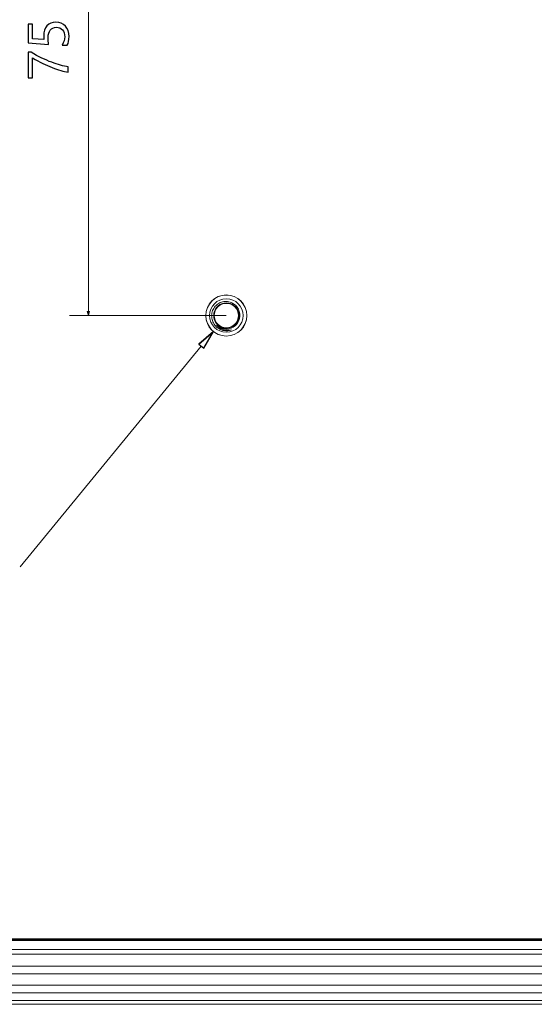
# Model space of a CAD drawing. Header units: centimetres. Extents: x -29.6 to 29.7, y -21 to 21.
# Tile 11 of 24: x 11.9 to 15.2, y -4.5 to 2. Entities that reach past the tile are written whole.
import ezdxf

# ---------------------------------------------------------------- set-up
doc = ezdxf.new("R2010")
doc.units = ezdxf.units.CM
doc.header["$MEASUREMENT"] = 0
doc.layers.add('06___PRT_ALL_SURFS', color=7, linetype='Continuous')

msp = doc.modelspace()

# ---------------------------------------------------------------- linework, layer by layer
at = {"layer": '06___PRT_ALL_SURFS', "lineweight": 0}
for points in [[(12.31234, 3.78819), (12.31234, 3.78819), (12.31234, 0.04264), (12.31234, 0.04264)], [(13.21819, 0.04264), (13.21819, 0.04264), (12.18749, 0.04264), (12.18749, 0.04264)], [(11.86465, -1.60587), (11.86465, -1.60587), (13.0537, -0.15767), (13.0537, -0.15767)]]:
    msp.add_open_spline(points, degree=3, dxfattribs=at)
at = {"layer": '06___PRT_ALL_SURFS'}
for points, knots in [([(12.09905, 1.96773), (12.12485, 1.96773), (12.14566, 1.95917), (12.1615, 1.94204), (12.17729, 1.92491), (12.18522, 1.90189), (12.18522, 1.873), (12.18522, 1.84818), (12.18155, 1.8297), (12.17415, 1.81753), (12.17415, 1.81753), (12.14, 1.81753), (12.14, 1.81753), (12.1516, 1.83536), (12.15743, 1.8536), (12.15743, 1.87212), (12.15743, 1.89059), (12.1523, 1.90545), (12.1421, 1.91675), (12.13196, 1.92811), (12.11845, 1.93377), (12.10161, 1.93377), (12.08471, 1.93377), (12.0716, 1.92788), (12.06222, 1.91611), (12.05284, 1.90434), (12.04818, 1.88768), (12.04818, 1.86618), (12.04818, 1.84958), (12.04888, 1.8346), (12.05039, 1.82126), (12.05039, 1.82126), (11.91621, 1.83099), (11.91621, 1.83099), (11.91621, 1.83099), (11.91621, 1.95457), (11.91621, 1.95457), (11.91621, 1.95457), (11.94558, 1.95457), (11.94558, 1.95457), (11.94558, 1.95457), (11.94558, 1.85919), (11.94558, 1.85919), (11.94558, 1.85919), (12.0205, 1.85371), (12.0205, 1.85371), (12.0205, 1.85371), (12.01946, 1.87777), (12.01946, 1.87777), (12.01946, 1.90574), (12.02645, 1.92776), (12.04037, 1.94373), (12.0543, 1.95975), (12.07388, 1.96773), (12.09905, 1.96773)], [0, 0, 0, 0, 0.0555556, 0.0555556, 0.0555556, 0.1111111, 0.1111111, 0.1111111, 0.1666667, 0.1666667, 0.1666667, 0.2222222, 0.2222222, 0.2222222, 0.2777778, 0.2777778, 0.2777778, 0.3333333, 0.3333333, 0.3333333, 0.3888889, 0.3888889, 0.3888889, 0.4444444, 0.4444444, 0.4444444, 0.5, 0.5, 0.5, 0.5555556, 0.5555556, 0.5555556, 0.6111111, 0.6111111, 0.6111111, 0.6666667, 0.6666667, 0.6666667, 0.7222222, 0.7222222, 0.7222222, 0.7777778, 0.7777778, 0.7777778, 0.8333333, 0.8333333, 0.8333333, 0.8888889, 0.8888889, 0.8888889, 0.9444444, 0.9444444, 0.9444444, 1, 1, 1, 1]), ([(11.93684, 1.7697), (11.98531, 1.7419), (12.03018, 1.72011), (12.07143, 1.7042), (12.11268, 1.68836), (12.14909, 1.67857), (12.18061, 1.67478), (12.18061, 1.67478), (12.18061, 1.63994), (12.18061, 1.63994), (12.14956, 1.64419), (12.11408, 1.65416), (12.07428, 1.66983), (12.03443, 1.68556), (11.9916, 1.70654), (11.94575, 1.73281), (11.94575, 1.73281), (11.94575, 1.60172), (11.94575, 1.60172), (11.94575, 1.60172), (11.91621, 1.60172), (11.91621, 1.60172), (11.91621, 1.60172), (11.91621, 1.7697), (11.91621, 1.7697), (11.91621, 1.7697), (11.93684, 1.7697), (11.93684, 1.7697)], [0, 0, 0, 0, 0.1111111, 0.1111111, 0.1111111, 0.2222222, 0.2222222, 0.2222222, 0.3333333, 0.3333333, 0.3333333, 0.4444444, 0.4444444, 0.4444444, 0.5555556, 0.5555556, 0.5555556, 0.6666667, 0.6666667, 0.6666667, 0.7777778, 0.7777778, 0.7777778, 0.8888889, 0.8888889, 0.8888889, 1, 1, 1, 1]), ([(13.03762, -0.14447), (13.03762, -0.14447), (13.13293, -0.06118), (13.13293, -0.06118), (13.13293, -0.06118), (13.03762, -0.14447), (13.03762, -0.14447)], [0, 0, 0, 0, 0.5, 0.5, 0.5, 1, 1, 1, 1]), ([(13.13293, -0.06118), (13.13293, -0.06118), (13.06978, -0.17088), (13.06978, -0.17088), (13.06978, -0.17088), (13.03762, -0.14447), (13.03762, -0.14447), (13.03762, -0.14447), (13.13293, -0.06118), (13.13293, -0.06118)], [0, 0, 0, 0, 0.5, 0.5, 0.5, 1, 1, 1, 1.126575, 1.126575, 1.126575, 1.126575])]:
    msp.add_open_spline(points, degree=3, knots=knots, dxfattribs=at)
at = {"layer": '06___PRT_ALL_SURFS', "lineweight": 9}
for points, knots in [([(13.35302, 0.04265), (13.35302, 0.11711), (13.29265, 0.17749), (13.21818, 0.17749), (13.14371, 0.17749), (13.08334, 0.11711), (13.08334, 0.04265), (13.08334, -0.03182), (13.14371, -0.09219), (13.21818, -0.09219), (13.29265, -0.09219), (13.35302, -0.03182), (13.35302, 0.04265)], [0, 0, 0, 0, 0.25, 0.25, 0.25, 0.5, 0.5, 0.5, 0.75, 0.75, 0.75, 1, 1, 1, 1]), ([(13.35252, 0.04265), (13.35252, 0.11684), (13.29237, 0.17699), (13.21818, 0.17699), (13.14399, 0.17699), (13.08384, 0.11684), (13.08384, 0.04265), (13.08384, -0.03155), (13.14399, -0.09169), (13.21818, -0.09169), (13.29237, -0.09169), (13.35252, -0.03155), (13.35252, 0.04265)], [0, 0, 0, 0, 0.25, 0.25, 0.25, 0.5, 0.5, 0.5, 0.75, 0.75, 0.75, 1, 1, 1, 1]), ([(13.32805, 0.04265), (13.32805, 0.10333), (13.27886, 0.15252), (13.21818, 0.15252), (13.1575, 0.15252), (13.10831, 0.10333), (13.10831, 0.04265), (13.10831, -0.01803), (13.1575, -0.06722), (13.21818, -0.06722), (13.27886, -0.06722), (13.32805, -0.01804), (13.32805, 0.04265)], [0, 0, 0, 0, 0.25, 0.25, 0.25, 0.5, 0.5, 0.5, 0.75, 0.75, 0.75, 1, 1, 1, 1]), ([(13.30362, 0.06821), (13.30219, 0.07353), (13.30026, 0.07872), (13.29788, 0.08369), (13.2955, 0.08867), (13.29265, 0.09341), (13.28939, 0.09786), (13.28614, 0.10231), (13.28248, 0.10646), (13.27847, 0.11024), (13.27446, 0.11402), (13.27011, 0.11743), (13.26547, 0.12043), (13.25624, 0.12639), (13.24586, 0.13069), (13.23508, 0.13302), (13.2243, 0.13535), (13.21311, 0.13571), (13.20221, 0.1341), (13.1913, 0.1325), (13.18068, 0.12894), (13.17101, 0.12365), (13.16134, 0.11836), (13.15261, 0.11134), (13.14535, 0.10305), (13.13809, 0.09476), (13.1323, 0.0852), (13.1283, 0.07491), (13.1243, 0.06462), (13.1221, 0.05361), (13.12182, 0.04265)], [0, 0, 0, 0, 0.1, 0.1, 0.1, 0.2, 0.2, 0.2, 0.3, 0.3, 0.3, 0.4, 0.4, 0.4, 0.5, 0.5, 0.5, 0.6, 0.6, 0.6, 0.7, 0.7, 0.7, 0.8, 0.8, 0.8, 0.9, 0.9, 0.9, 1, 1, 1, 1]), ([(13.28643, -0.00441), (13.30849, 0.02757), (13.30537, 0.07057), (13.27894, 0.09905), (13.25251, 0.12752), (13.20986, 0.13382), (13.17632, 0.11421), (13.14279, 0.0946), (13.12737, 0.05433), (13.13923, 0.01734), (13.15109, -0.01965), (13.18704, -0.04345), (13.22573, -0.03991)], [0, 0, 0, 0, 0.25, 0.25, 0.25, 0.5, 0.5, 0.5, 0.75, 0.75, 0.75, 1, 1, 1, 1]), ([(13.30393, 0.14647), (13.30393, 0.14675), (13.3037, 0.14697), (13.30343, 0.14697), (13.30315, 0.14697), (13.30293, 0.14675), (13.30293, 0.14647), (13.30293, 0.1462), (13.30315, 0.14597), (13.30343, 0.14597), (13.3037, 0.14597), (13.30393, 0.1462), (13.30393, 0.14647)], [0, 0, 0, 0, 0.25, 0.25, 0.25, 0.5, 0.5, 0.5, 0.75, 0.75, 0.75, 1, 1, 1, 1]), ([(13.13705, 0.03535), (13.13705, 0.03535), (13.13636, 0.04349), (13.13636, 0.04349), (13.13636, 0.04349), (13.13797, 0.05882), (13.13797, 0.05882), (13.13797, 0.05882), (13.14243, 0.07358), (13.14243, 0.07358), (13.14243, 0.07358), (13.14958, 0.08725), (13.14958, 0.08725), (13.14958, 0.08725), (13.15917, 0.09932), (13.15917, 0.09932), (13.15917, 0.09932), (13.17084, 0.10938), (13.17084, 0.10938), (13.17084, 0.10938), (13.17338, 0.11084), (13.17338, 0.11084)], [0, 0, 0, 0, 0.1428571, 0.1428571, 0.1428571, 0.2857143, 0.2857143, 0.2857143, 0.4285714, 0.4285714, 0.4285714, 0.5714286, 0.5714286, 0.5714286, 0.7142857, 0.7142857, 0.7142857, 0.8571429, 0.8571429, 0.8571429, 1, 1, 1, 1]), ([(13.17321, -0.02539), (13.17321, -0.02539), (13.16995, -0.02344), (13.16995, -0.02344), (13.16995, -0.02344), (13.15845, -0.01328), (13.15845, -0.01328), (13.15845, -0.01328), (13.14907, -0.00116), (13.14907, -0.00116), (13.14907, -0.00116), (13.14211, 0.0125), (13.14211, 0.0125), (13.14211, 0.0125), (13.13782, 0.02723), (13.13782, 0.02723), (13.13782, 0.02723), (13.13636, 0.0425), (13.13636, 0.0425), (13.13636, 0.0425), (13.13777, 0.05778), (13.13777, 0.05778), (13.13777, 0.05778), (13.142, 0.07252), (13.142, 0.07252), (13.142, 0.07252), (13.14891, 0.0862), (13.14891, 0.0862), (13.14891, 0.0862), (13.15825, 0.09835), (13.15825, 0.09835), (13.15825, 0.09835), (13.1697, 0.10855), (13.1697, 0.10855), (13.1697, 0.10855), (13.17282, 0.11043), (13.17282, 0.11043)], [0, 0, 0, 0, 0.0833333, 0.0833333, 0.0833333, 0.1666667, 0.1666667, 0.1666667, 0.25, 0.25, 0.25, 0.3333333, 0.3333333, 0.3333333, 0.4166667, 0.4166667, 0.4166667, 0.5, 0.5, 0.5, 0.5833333, 0.5833333, 0.5833333, 0.6666667, 0.6666667, 0.6666667, 0.75, 0.75, 0.75, 0.8333333, 0.8333333, 0.8333333, 0.9166667, 0.9166667, 0.9166667, 1, 1, 1, 1]), ([(13.19058, -0.03438), (13.19058, -0.03438), (13.17669, -0.02788), (13.17669, -0.02788), (13.17669, -0.02788), (13.16427, -0.0189), (13.16427, -0.0189), (13.16427, -0.0189), (13.15373, -0.00777), (13.15373, -0.00777), (13.15373, -0.00777), (13.14546, 0.00515), (13.14546, 0.00515), (13.14546, 0.00515), (13.13974, 0.01938), (13.13974, 0.01938), (13.13974, 0.01938), (13.13677, 0.03442), (13.13677, 0.03442), (13.13677, 0.03442), (13.13667, 0.04976), (13.13667, 0.04976), (13.13667, 0.04976), (13.13943, 0.06485), (13.13943, 0.06485), (13.13943, 0.06485), (13.14494, 0.07914), (13.14494, 0.07914), (13.14494, 0.07914), (13.15304, 0.09216), (13.15304, 0.09216), (13.15304, 0.09216), (13.16343, 0.10345), (13.16343, 0.10345)], [0, 0, 0, 0, 0.0909091, 0.0909091, 0.0909091, 0.1818182, 0.1818182, 0.1818182, 0.2727273, 0.2727273, 0.2727273, 0.3636364, 0.3636364, 0.3636364, 0.4545455, 0.4545455, 0.4545455, 0.5454545, 0.5454545, 0.5454545, 0.6363636, 0.6363636, 0.6363636, 0.7272727, 0.7272727, 0.7272727, 0.8181818, 0.8181818, 0.8181818, 0.9090909, 0.9090909, 0.9090909, 1, 1, 1, 1]), ([(13.29808, 0.04265), (13.29808, 0.08677), (13.26231, 0.12255), (13.21818, 0.12255), (13.17405, 0.12255), (13.13827, 0.08677), (13.13827, 0.04265), (13.13827, -0.00149), (13.17405, -0.03726), (13.21818, -0.03726), (13.26231, -0.03726), (13.29808, -0.00149), (13.29808, 0.04265)], [0, 0, 0, 0, 0.25, 0.25, 0.25, 0.5, 0.5, 0.5, 0.75, 0.75, 0.75, 1, 1, 1, 1]), ([(13.13841, 0.05916), (13.13841, 0.05916), (13.14279, 0.0732), (13.14279, 0.0732), (13.14279, 0.0732), (13.14962, 0.08619), (13.14962, 0.08619), (13.14962, 0.08619), (13.15869, 0.09772), (13.15869, 0.09772), (13.15869, 0.09772), (13.16968, 0.1074), (13.16968, 0.1074)], [0, 0, 0, 0, 0.25, 0.25, 0.25, 0.5, 0.5, 0.5, 0.75, 0.75, 0.75, 1, 1, 1, 1]), ([(13.14132, 0.07023), (13.14132, 0.07023), (13.14185, 0.07211), (13.14185, 0.07211), (13.14185, 0.07211), (13.14194, 0.0723), (13.14194, 0.0723)], [0, 0, 0, 0, 0.5, 0.5, 0.5, 1, 1, 1, 1]), ([(13.14767, 0.08379), (13.14767, 0.08379), (13.14872, 0.08589), (13.14872, 0.08589), (13.14872, 0.08589), (13.14883, 0.08604), (13.14883, 0.08604)], [0, 0, 0, 0, 0.5, 0.5, 0.5, 1, 1, 1, 1]), ([(13.15332, -0.01856), (13.18168, -0.04862), (13.22698, -0.05526), (13.26277, -0.03459), (13.29856, -0.01393), (13.31547, 0.02862), (13.30362, 0.06821)], [0, 0, 0, 0, 0.5, 0.5, 0.5, 1, 1, 1, 1]), ([(13.15664, 0.09628), (13.15664, 0.09628), (13.15806, 0.09815), (13.15806, 0.09815), (13.15806, 0.09815), (13.15816, 0.09824), (13.15816, 0.09824)], [0, 0, 0, 0, 0.5, 0.5, 0.5, 1, 1, 1, 1]), ([(13.16794, 0.10701), (13.16794, 0.10701), (13.16955, 0.10844), (13.16955, 0.10844), (13.16955, 0.10844), (13.16963, 0.10849), (13.16963, 0.10849)], [0, 0, 0, 0, 0.5, 0.5, 0.5, 1, 1, 1, 1]), ([(13.18418, 0.11707), (13.18418, 0.11707), (13.19873, 0.12212), (13.19873, 0.12212), (13.19873, 0.12212), (13.21398, 0.12436), (13.21398, 0.12436), (13.21398, 0.12436), (13.22938, 0.1237), (13.22938, 0.1237), (13.22938, 0.1237), (13.2444, 0.12015), (13.2444, 0.12015), (13.2444, 0.12015), (13.25847, 0.11386), (13.25847, 0.11386)], [0, 0, 0, 0, 0.2, 0.2, 0.2, 0.4, 0.4, 0.4, 0.6, 0.6, 0.6, 0.8, 0.8, 0.8, 1, 1, 1, 1]), ([(13.19292, 0.12015), (13.19292, 0.12015), (13.19726, 0.12175), (13.19726, 0.12175), (13.19726, 0.12175), (13.19889, 0.12202), (13.19889, 0.12202)], [0, 0, 0, 0, 0.5, 0.5, 0.5, 1, 1, 1, 1]), ([(13.1959, 0.12002), (13.1959, 0.12002), (13.21024, 0.12254), (13.21024, 0.12254), (13.21024, 0.12254), (13.22475, 0.12241), (13.22475, 0.12241), (13.22475, 0.12241), (13.2318, 0.12138), (13.2318, 0.12138)], [0, 0, 0, 0, 0.3333333, 0.3333333, 0.3333333, 0.6666667, 0.6666667, 0.6666667, 1, 1, 1, 1]), ([(13.19722, 0.12174), (13.19722, 0.12174), (13.21242, 0.12427), (13.21242, 0.12427), (13.21242, 0.12427), (13.22781, 0.1239), (13.22781, 0.1239)], [0, 0, 0, 0, 0.5, 0.5, 0.5, 1, 1, 1, 1]), ([(13.22773, 0.12391), (13.22773, 0.12391), (13.24287, 0.12065), (13.24287, 0.12065), (13.24287, 0.12065), (13.25706, 0.11464), (13.25706, 0.11464), (13.25706, 0.11464), (13.25804, 0.11398), (13.25804, 0.11398)], [0, 0, 0, 0, 0.3333333, 0.3333333, 0.3333333, 0.6666667, 0.6666667, 0.6666667, 1, 1, 1, 1]), ([(13.23017, 0.12351), (13.23017, 0.12351), (13.23097, 0.12346), (13.23097, 0.12346), (13.23097, 0.12346), (13.23249, 0.12307), (13.23249, 0.12307)], [0, 0, 0, 0, 0.5, 0.5, 0.5, 1, 1, 1, 1]), ([(13.24512, 0.11983), (13.24512, 0.11983), (13.24588, 0.11963), (13.24588, 0.11963), (13.24588, 0.11963), (13.24731, 0.11896), (13.24731, 0.11896)], [0, 0, 0, 0, 0.5, 0.5, 0.5, 1, 1, 1, 1]), ([(13.24951, 0.11823), (13.24951, 0.11823), (13.26307, 0.11105), (13.26307, 0.11105), (13.26307, 0.11105), (13.27505, 0.10147), (13.27505, 0.10147), (13.27505, 0.10147), (13.28502, 0.08983), (13.28502, 0.08983), (13.28502, 0.08983), (13.29266, 0.07652), (13.29266, 0.07652), (13.29266, 0.07652), (13.29767, 0.06202), (13.29767, 0.06202), (13.29767, 0.06202), (13.29989, 0.04685), (13.29989, 0.04685), (13.29989, 0.04685), (13.29924, 0.03153), (13.29924, 0.03153), (13.29924, 0.03153), (13.29574, 0.01659), (13.29574, 0.01659), (13.29574, 0.01659), (13.28951, 0.00258), (13.28951, 0.00258)], [0, 0, 0, 0, 0.1111111, 0.1111111, 0.1111111, 0.2222222, 0.2222222, 0.2222222, 0.3333333, 0.3333333, 0.3333333, 0.4444444, 0.4444444, 0.4444444, 0.5555556, 0.5555556, 0.5555556, 0.6666667, 0.6666667, 0.6666667, 0.7777778, 0.7777778, 0.7777778, 0.8888889, 0.8888889, 0.8888889, 1, 1, 1, 1]), ([(13.26546, 0.10909), (13.26546, 0.10909), (13.26864, 0.10705), (13.26864, 0.10705), (13.26864, 0.10705), (13.2698, 0.10595), (13.2698, 0.10595)], [0, 0, 0, 0, 0.5, 0.5, 0.5, 1, 1, 1, 1]), ([(13.26592, 0.10873), (13.26592, 0.10873), (13.26961, 0.10629), (13.26961, 0.10629), (13.26961, 0.10629), (13.28057, 0.09557), (13.28057, 0.09557), (13.28057, 0.09557), (13.28935, 0.083), (13.28935, 0.083), (13.28935, 0.083), (13.29564, 0.06901), (13.29564, 0.06901), (13.29564, 0.06901), (13.2992, 0.05408), (13.2992, 0.05408), (13.2992, 0.05408), (13.29991, 0.03875), (13.29991, 0.03875), (13.29991, 0.03875), (13.29774, 0.02356), (13.29774, 0.02356), (13.29774, 0.02356), (13.29278, 0.00904), (13.29278, 0.00904), (13.29278, 0.00904), (13.28519, -0.00429), (13.28519, -0.00429)], [0, 0, 0, 0, 0.1111111, 0.1111111, 0.1111111, 0.2222222, 0.2222222, 0.2222222, 0.3333333, 0.3333333, 0.3333333, 0.4444444, 0.4444444, 0.4444444, 0.5555556, 0.5555556, 0.5555556, 0.6666667, 0.6666667, 0.6666667, 0.7777778, 0.7777778, 0.7777778, 0.8888889, 0.8888889, 0.8888889, 1, 1, 1, 1]), ([(13.27858, 0.09738), (13.27858, 0.09738), (13.28186, 0.09402), (13.28186, 0.09402), (13.28186, 0.09402), (13.28482, 0.08955), (13.28482, 0.08955)], [0, 0, 0, 0, 0.5, 0.5, 0.5, 1, 1, 1, 1]), ([(13.28069, 0.09507), (13.28069, 0.09507), (13.28284, 0.09278), (13.28284, 0.09278), (13.28284, 0.09278), (13.28529, 0.08892), (13.28529, 0.08892)], [0, 0, 0, 0, 0.5, 0.5, 0.5, 1, 1, 1, 1]), ([(13.2859, -0.00518), (13.29008, -0.0002), (13.29368, 0.0053), (13.2966, 0.01113), (13.29952, 0.01696), (13.30175, 0.02312), (13.30326, 0.02945), (13.30477, 0.03579), (13.30556, 0.04229), (13.30562, 0.04881), (13.30567, 0.05533), (13.30499, 0.06186), (13.30362, 0.06821)], [0, 0, 0, 0, 0.25, 0.25, 0.25, 0.5, 0.5, 0.5, 0.75, 0.75, 0.75, 1, 1, 1, 1]), ([(13.28906, 0.08314), (13.28906, 0.08314), (13.29036, 0.08118), (13.29036, 0.08118), (13.29036, 0.08118), (13.29242, 0.07625), (13.29242, 0.07625)], [0, 0, 0, 0, 0.5, 0.5, 0.5, 1, 1, 1, 1]), ([(13.28941, 0.08241), (13.28941, 0.08241), (13.2911, 0.07975), (13.2911, 0.07975), (13.2911, 0.07975), (13.29278, 0.07551), (13.29278, 0.07551)], [0, 0, 0, 0, 0.5, 0.5, 0.5, 1, 1, 1, 1]), ([(13.2954, 0.06913), (13.2954, 0.06913), (13.2963, 0.06695), (13.2963, 0.06695), (13.2963, 0.06695), (13.29737, 0.06185), (13.29737, 0.06185)], [0, 0, 0, 0, 0.5, 0.5, 0.5, 1, 1, 1, 1]), ([(13.29561, 0.06834), (13.29561, 0.06834), (13.29677, 0.06541), (13.29677, 0.06541), (13.29677, 0.06541), (13.29762, 0.06093), (13.29762, 0.06093)], [0, 0, 0, 0, 0.5, 0.5, 0.5, 1, 1, 1, 1]), ([(13.12182, 0.04265), (13.12152, 0.03141), (13.12324, 0.02001), (13.12684, 0.00929), (13.13044, -0.00145), (13.13593, -0.01151), (13.14296, -0.02035), (13.14999, -0.0292), (13.15855, -0.03682), (13.16817, -0.04278), (13.1778, -0.04874), (13.18847, -0.05304), (13.19946, -0.05543)], [0, 0, 0, 0, 0.25, 0.25, 0.25, 0.5, 0.5, 0.5, 0.75, 0.75, 0.75, 1, 1, 1, 1]), ([(13.16016, -0.01504), (13.16016, -0.01504), (13.15037, -0.00315), (13.15037, -0.00315), (13.15037, -0.00315), (13.143, 0.01037), (13.143, 0.01037), (13.143, 0.01037), (13.13828, 0.02503), (13.13828, 0.02503), (13.13828, 0.02503), (13.13639, 0.04033), (13.13639, 0.04033), (13.13639, 0.04033), (13.13647, 0.04149), (13.13647, 0.04149)], [0, 0, 0, 0, 0.2, 0.2, 0.2, 0.4, 0.4, 0.4, 0.6, 0.6, 0.6, 0.8, 0.8, 0.8, 1, 1, 1, 1]), ([(13.13698, 0.03502), (13.13698, 0.03502), (13.13645, 0.03876), (13.13645, 0.03876), (13.13645, 0.03876), (13.13654, 0.0407), (13.13654, 0.0407)], [0, 0, 0, 0, 0.5, 0.5, 0.5, 1, 1, 1, 1]), ([(13.1384, 0.02508), (13.1384, 0.02508), (13.13795, 0.0266), (13.13795, 0.0266), (13.13795, 0.0266), (13.13786, 0.02739), (13.13786, 0.02739)], [0, 0, 0, 0, 0.5, 0.5, 0.5, 1, 1, 1, 1]), ([(13.13985, 0.01993), (13.13985, 0.01993), (13.13863, 0.02352), (13.13863, 0.02352), (13.13863, 0.02352), (13.13833, 0.02556), (13.13833, 0.02556)], [0, 0, 0, 0, 0.5, 0.5, 0.5, 1, 1, 1, 1]), ([(13.14311, 0.01043), (13.14311, 0.01043), (13.14238, 0.01183), (13.14238, 0.01183), (13.14238, 0.01183), (13.14215, 0.0126), (13.14215, 0.0126)], [0, 0, 0, 0, 0.5, 0.5, 0.5, 1, 1, 1, 1]), ([(13.1455, 0.00565), (13.1455, 0.00565), (13.14363, 0.00894), (13.14363, 0.00894), (13.14363, 0.00894), (13.14291, 0.01101), (13.14291, 0.01101)], [0, 0, 0, 0, 0.5, 0.5, 0.5, 1, 1, 1, 1]), ([(13.14867, -0.00051), (13.14867, -0.00051), (13.14865, -0.00048), (13.14865, -0.00048), (13.14865, -0.00048), (13.1475, 0.00183), (13.1475, 0.00183)], [0, 0, 0, 0, 0.5, 0.5, 0.5, 1, 1, 1, 1]), ([(13.28951, 0.00258), (13.28951, 0.00258), (13.28078, -0.01003), (13.28078, -0.01003), (13.28078, -0.01003), (13.26985, -0.02079), (13.26985, -0.02079), (13.26985, -0.02079), (13.26011, -0.02731), (13.26011, -0.02731)], [0, 0, 0, 0, 0.3333333, 0.3333333, 0.3333333, 0.6666667, 0.6666667, 0.6666667, 1, 1, 1, 1]), ([(13.29174, 0.00682), (13.29174, 0.00682), (13.28372, -0.00632), (13.28372, -0.00632), (13.28372, -0.00632), (13.27339, -0.01774), (13.27339, -0.01774), (13.27339, -0.01774), (13.26108, -0.02702), (13.26108, -0.02702)], [0, 0, 0, 0, 0.3333333, 0.3333333, 0.3333333, 0.6666667, 0.6666667, 0.6666667, 1, 1, 1, 1]), ([(13.29163, 0.00689), (13.29163, 0.00689), (13.29104, 0.00543), (13.29104, 0.00543), (13.29104, 0.00543), (13.29061, 0.00474), (13.29061, 0.00474)], [0, 0, 0, 0, 0.5, 0.5, 0.5, 1, 1, 1, 1]), ([(13.29971, 0.03937), (13.29971, 0.03937), (13.29976, 0.03644), (13.29976, 0.03644), (13.29976, 0.03644), (13.29715, 0.02125), (13.29715, 0.02125), (13.29715, 0.02125), (13.29174, 0.00682), (13.29174, 0.00682)], [0, 0, 0, 0, 0.3333333, 0.3333333, 0.3333333, 0.6666667, 0.6666667, 0.6666667, 1, 1, 1, 1]), ([(13.29703, 0.02131), (13.29703, 0.02131), (13.29673, 0.01975), (13.29673, 0.01975), (13.29673, 0.01975), (13.29643, 0.019), (13.29643, 0.019)], [0, 0, 0, 0, 0.5, 0.5, 0.5, 1, 1, 1, 1]), ([(13.29904, 0.05397), (13.29904, 0.05397), (13.29948, 0.05186), (13.29948, 0.05186), (13.29948, 0.05186), (13.29955, 0.04798), (13.29955, 0.04798)], [0, 0, 0, 0, 0.5, 0.5, 0.5, 1, 1, 1, 1]), ([(13.2991, 0.05312), (13.2991, 0.05312), (13.29964, 0.05027), (13.29964, 0.05027), (13.29964, 0.05027), (13.29964, 0.04694), (13.29964, 0.04694)], [0, 0, 0, 0, 0.5, 0.5, 0.5, 1, 1, 1, 1]), ([(13.03762, -0.14447), (13.03762, -0.14447), (13.13293, -0.06118), (13.13293, -0.06118), (13.13293, -0.06118), (13.03762, -0.14447), (13.03762, -0.14447)], [0, 0, 0, 0, 1, 1, 1, 1.126575, 1.126575, 1.126575, 1.126575]), ([(13.13293, -0.06118), (13.13293, -0.06118), (13.06978, -0.17088), (13.06978, -0.17088), (13.06978, -0.17088), (13.03762, -0.14447), (13.03762, -0.14447)], [0, 0, 0, 0, 0.5, 0.5, 0.5, 1, 1, 1, 1]), ([(13.13343, -0.06118), (13.13343, -0.0609), (13.1332, -0.06068), (13.13293, -0.06068), (13.13265, -0.06068), (13.13243, -0.0609), (13.13243, -0.06118), (13.13243, -0.06146), (13.13265, -0.06168), (13.13293, -0.06168), (13.1332, -0.06168), (13.13343, -0.06146), (13.13343, -0.06118)], [0, 0, 0, 0, 0.25, 0.25, 0.25, 0.5, 0.5, 0.5, 0.75, 0.75, 0.75, 1, 1, 1, 1]), ([(13.15049, -0.00309), (13.15049, -0.00309), (13.14951, -0.00185), (13.14951, -0.00185), (13.14951, -0.00185), (13.14914, -0.00113), (13.14914, -0.00113)], [0, 0, 0, 0, 0.5, 0.5, 0.5, 1, 1, 1, 1]), ([(13.15373, -0.00733), (13.15373, -0.00733), (13.15128, -0.00446), (13.15128, -0.00446), (13.15128, -0.00446), (13.15012, -0.00244), (13.15012, -0.00244)], [0, 0, 0, 0, 0.5, 0.5, 0.5, 1, 1, 1, 1]), ([(13.25122, -0.05148), (13.2424, -0.05369), (13.23323, -0.05469), (13.22412, -0.05439), (13.215, -0.05409), (13.20594, -0.05249), (13.19729, -0.04963), (13.18864, -0.04678), (13.18041, -0.04266), (13.17296, -0.0374), (13.16551, -0.03215), (13.15883, -0.02577), (13.15332, -0.01856)], [0, 0, 0, 0, 0.25, 0.25, 0.25, 0.5, 0.5, 0.5, 0.75, 0.75, 0.75, 1, 1, 1, 1]), ([(13.15332, -0.01856), (13.15813, -0.02293), (13.16345, -0.02679), (13.16912, -0.03), (13.17479, -0.03321), (13.18082, -0.03578), (13.18706, -0.03764), (13.19331, -0.03949), (13.19976, -0.04064), (13.20627, -0.04103), (13.21277, -0.04142), (13.21933, -0.04104), (13.22573, -0.03991)], [0, 0, 0, 0, 0.25, 0.25, 0.25, 0.5, 0.5, 0.5, 0.75, 0.75, 0.75, 1, 1, 1, 1]), ([(13.16124, -0.0157), (13.16124, -0.0157), (13.15797, -0.01276), (13.15797, -0.01276), (13.15797, -0.01276), (13.15792, -0.01269), (13.15792, -0.01269)], [0, 0, 0, 0, 0.5, 0.5, 0.5, 1, 1, 1, 1]), ([(13.16146, -0.016), (13.16146, -0.016), (13.15907, -0.01394), (13.15907, -0.01394), (13.15907, -0.01394), (13.15857, -0.0133), (13.15857, -0.0133)], [0, 0, 0, 0, 0.5, 0.5, 0.5, 1, 1, 1, 1]), ([(13.17439, -0.02622), (13.17439, -0.02622), (13.17201, -0.02491), (13.17201, -0.02491), (13.17201, -0.02491), (13.17079, -0.02389), (13.17079, -0.02389)], [0, 0, 0, 0, 0.5, 0.5, 0.5, 1, 1, 1, 1]), ([(13.17531, -0.02683), (13.17531, -0.02683), (13.17335, -0.0258), (13.17335, -0.0258), (13.17335, -0.0258), (13.17148, -0.02431), (13.17148, -0.02431)], [0, 0, 0, 0, 0.5, 0.5, 0.5, 1, 1, 1, 1]), ([(13.1862, -0.0324), (13.1862, -0.0324), (13.18313, -0.03129), (13.18313, -0.03129), (13.18313, -0.03129), (13.1806, -0.02978), (13.1806, -0.02978)], [0, 0, 0, 0, 0.5, 0.5, 0.5, 1, 1, 1, 1]), ([(13.18675, -0.03266), (13.18675, -0.03266), (13.18405, -0.03172), (13.18405, -0.03172), (13.18405, -0.03172), (13.18117, -0.03005), (13.18117, -0.03005)], [0, 0, 0, 0, 0.5, 0.5, 0.5, 1, 1, 1, 1]), ([(13.18834, -0.03341), (13.18834, -0.03341), (13.18697, -0.03299), (13.18697, -0.03299), (13.18697, -0.03299), (13.18322, -0.03101), (13.18322, -0.03101)], [0, 0, 0, 0, 0.5, 0.5, 0.5, 1, 1, 1, 1]), ([(13.18759, -0.03305), (13.18759, -0.03305), (13.18551, -0.03237), (13.18551, -0.03237), (13.18551, -0.03237), (13.18412, -0.0316), (13.18412, -0.0316)], [0, 0, 0, 0, 0.5, 0.5, 0.5, 1, 1, 1, 1]), ([(13.20101, -0.03709), (13.20101, -0.03709), (13.19754, -0.03653), (13.19754, -0.03653), (13.19754, -0.03653), (13.1938, -0.03517), (13.1938, -0.03517)], [0, 0, 0, 0, 0.5, 0.5, 0.5, 1, 1, 1, 1]), ([(13.20163, -0.03725), (13.20163, -0.03725), (13.1986, -0.0368), (13.1986, -0.0368), (13.1986, -0.0368), (13.19429, -0.03529), (13.19429, -0.03529)], [0, 0, 0, 0, 0.5, 0.5, 0.5, 1, 1, 1, 1]), ([(13.20318, -0.03766), (13.20318, -0.03766), (13.2017, -0.0375), (13.2017, -0.0375), (13.2017, -0.0375), (13.19586, -0.03571), (13.19586, -0.03571)], [0, 0, 0, 0, 0.5, 0.5, 0.5, 1, 1, 1, 1]), ([(13.20233, -0.03745), (13.20233, -0.03745), (13.20017, -0.03717), (13.20017, -0.03717), (13.20017, -0.03717), (13.19867, -0.03667), (13.19867, -0.03667)], [0, 0, 0, 0, 0.5, 0.5, 0.5, 1, 1, 1, 1]), ([(13.21611, -0.0389), (13.21611, -0.0389), (13.21267, -0.03899), (13.21267, -0.03899), (13.21267, -0.03899), (13.20865, -0.03834), (13.20865, -0.03834)], [0, 0, 0, 0, 0.5, 0.5, 0.5, 1, 1, 1, 1]), ([(13.21687, -0.03894), (13.21687, -0.03894), (13.21385, -0.03906), (13.21385, -0.03906), (13.21385, -0.03906), (13.20929, -0.03839), (13.20929, -0.03839)], [0, 0, 0, 0, 0.5, 0.5, 0.5, 1, 1, 1, 1]), ([(13.21846, -0.03905), (13.21846, -0.03905), (13.21701, -0.03917), (13.21701, -0.03917), (13.21701, -0.03917), (13.21091, -0.0385), (13.21091, -0.0385)], [0, 0, 0, 0, 0.5, 0.5, 0.5, 1, 1, 1, 1]), ([(13.21751, -0.03901), (13.21751, -0.03901), (13.21546, -0.03913), (13.21546, -0.03913), (13.21546, -0.03913), (13.21389, -0.03893), (13.21389, -0.03893)], [0, 0, 0, 0, 0.5, 0.5, 0.5, 1, 1, 1, 1]), ([(13.23129, -0.03787), (13.23129, -0.03787), (13.228, -0.03858), (13.228, -0.03858), (13.228, -0.03858), (13.22395, -0.03869), (13.22395, -0.03869)], [0, 0, 0, 0, 0.5, 0.5, 0.5, 1, 1, 1, 1]), ([(13.23216, -0.03774), (13.23216, -0.03774), (13.22926, -0.03842), (13.22926, -0.03842), (13.22926, -0.03842), (13.22462, -0.03861), (13.22462, -0.03861)], [0, 0, 0, 0, 0.5, 0.5, 0.5, 1, 1, 1, 1]), ([(13.22573, -0.03991), (13.22865, -0.0394), (13.23155, -0.03881), (13.23442, -0.03809), (13.2373, -0.03738), (13.24014, -0.03654), (13.24294, -0.03557), (13.24854, -0.03364), (13.25397, -0.03117), (13.25909, -0.02821)], [0, 0, 0, 0, 0.3333333, 0.3333333, 0.3333333, 0.6666667, 0.6666667, 0.6666667, 1, 1, 1, 1]), ([(13.23373, -0.03756), (13.23373, -0.03756), (13.23237, -0.03793), (13.23237, -0.03793), (13.23237, -0.03793), (13.22624, -0.03843), (13.22624, -0.03843)], [0, 0, 0, 0, 0.5, 0.5, 0.5, 1, 1, 1, 1]), ([(13.23272, -0.03771), (13.23272, -0.03771), (13.23083, -0.03819), (13.23083, -0.03819), (13.23083, -0.03819), (13.22926, -0.03829), (13.22926, -0.03829)], [0, 0, 0, 0, 0.5, 0.5, 0.5, 1, 1, 1, 1]), ([(13.24696, -0.03371), (13.24696, -0.03371), (13.24428, -0.0349), (13.24428, -0.0349), (13.24428, -0.0349), (13.23971, -0.03597), (13.23971, -0.03597)], [0, 0, 0, 0, 0.5, 0.5, 0.5, 1, 1, 1, 1]), ([(13.24885, -0.03305), (13.24885, -0.03305), (13.24724, -0.03384), (13.24724, -0.03384), (13.24724, -0.03384), (13.24128, -0.03548), (13.24128, -0.03548)], [0, 0, 0, 0, 0.5, 0.5, 0.5, 1, 1, 1, 1]), ([(13.26334, -0.0256), (13.2676, -0.02282), (13.27164, -0.01969), (13.2754, -0.01625), (13.27916, -0.01281), (13.28263, -0.00907), (13.2859, -0.00518)], [0, 0, 0, 0, 0.5, 0.5, 0.5, 1, 1, 1, 1]), ([(13.273, -0.01779), (13.273, -0.01779), (13.27099, -0.01984), (13.27099, -0.01984), (13.27099, -0.01984), (13.27039, -0.02027), (13.27039, -0.02027)], [0, 0, 0, 0, 0.5, 0.5, 0.5, 1, 1, 1, 1]), ([(13.27327, -0.01766), (13.27327, -0.01766), (13.27219, -0.01881), (13.27219, -0.01881), (13.27219, -0.01881), (13.27155, -0.01928), (13.27155, -0.01928)], [0, 0, 0, 0, 0.5, 0.5, 0.5, 1, 1, 1, 1]), ([(13.28334, -0.00647), (13.28334, -0.00647), (13.28177, -0.00884), (13.28177, -0.00884), (13.28177, -0.00884), (13.28123, -0.00939), (13.28123, -0.00939)], [0, 0, 0, 0, 0.5, 0.5, 0.5, 1, 1, 1, 1]), ([(13.28361, -0.00625), (13.28361, -0.00625), (13.28277, -0.00758), (13.28277, -0.00758), (13.28277, -0.00758), (13.28221, -0.00817), (13.28221, -0.00817)], [0, 0, 0, 0, 0.5, 0.5, 0.5, 1, 1, 1, 1])]:
    msp.add_open_spline(points, degree=3, knots=knots, dxfattribs=at)
at = {"layer": '06___PRT_ALL_SURFS', "lineweight": 0}
msp.add_open_spline([(12.30519, 0.0693), (12.30519, 0.0693), (12.31234, 0.04264), (12.31234, 0.04264), (12.31234, 0.04264), (12.31948, 0.0693), (12.31948, 0.0693), (12.31948, 0.0693), (12.30519, 0.0693), (12.30519, 0.0693)], degree=3, knots=[0, 0, 0, 0, 0.3333333, 0.3333333, 0.3333333, 0.6666667, 0.6666667, 0.6666667, 1, 1, 1, 1], dxfattribs=at)
at = {"layer": '06___PRT_ALL_SURFS', "lineweight": 9}
for points in [[(13.15105, 0.08896), (13.15105, 0.08896), (13.15256, 0.09095), (13.15256, 0.09095)], [(13.16082, 0.10062), (13.16082, 0.10062), (13.16295, 0.10254), (13.16295, 0.10254)], [(13.16343, 0.10345), (13.16343, 0.10345), (13.17574, 0.1126), (13.17574, 0.1126)], [(13.16968, 0.1074), (13.16968, 0.1074), (13.18223, 0.11492), (13.18223, 0.11492)], [(13.17258, 0.11025), (13.17258, 0.11025), (13.17522, 0.11186), (13.17522, 0.11186)], [(13.17574, 0.1126), (13.17574, 0.1126), (13.18954, 0.11929), (13.18954, 0.11929)], [(13.17796, 0.11351), (13.17796, 0.11351), (13.18297, 0.11623), (13.18297, 0.11623)], [(13.17944, 0.11451), (13.17944, 0.11451), (13.18132, 0.11569), (13.18132, 0.11569)], [(13.18006, 0.1147), (13.18006, 0.1147), (13.18418, 0.11707), (13.18418, 0.11707)], [(13.18038, 0.11497), (13.18038, 0.11497), (13.18276, 0.1164), (13.18276, 0.1164)], [(13.18129, 0.11567), (13.18117, 0.11561), (13.18105, 0.11555), (13.18093, 0.11549)], [(13.18162, 0.11583), (13.18151, 0.11578), (13.1814, 0.11572), (13.18129, 0.11567)], [(13.1823, 0.11615), (13.18207, 0.11604), (13.18185, 0.11594), (13.18162, 0.11583)], [(13.18223, 0.11492), (13.18223, 0.11492), (13.1959, 0.12002), (13.1959, 0.12002)], [(13.18286, 0.11641), (13.18267, 0.11632), (13.18249, 0.11624), (13.1823, 0.11615)], [(13.18285, 0.11645), (13.18285, 0.11645), (13.18576, 0.11752), (13.18576, 0.11752)], [(13.18312, 0.11653), (13.18312, 0.11653), (13.18286, 0.11641), (13.18286, 0.11641)], [(13.18288, 0.11638), (13.18288, 0.11638), (13.18897, 0.1187), (13.18897, 0.1187)], [(13.1832, 0.11635), (13.1832, 0.11635), (13.18293, 0.11624), (13.18293, 0.11624)], [(13.18301, 0.11613), (13.18301, 0.11613), (13.18576, 0.11752), (13.18576, 0.11752)], [(13.18361, 0.11676), (13.18345, 0.11668), (13.18328, 0.11661), (13.18312, 0.11653)], [(13.18403, 0.11694), (13.18389, 0.11688), (13.18375, 0.11682), (13.18361, 0.11676)], [(13.18419, 0.11701), (13.18419, 0.11701), (13.18403, 0.11694), (13.18403, 0.11694)], [(13.18429, 0.11678), (13.18429, 0.11678), (13.18413, 0.11672), (13.18413, 0.11672)], [(13.18453, 0.11716), (13.18442, 0.11711), (13.1843, 0.11706), (13.18419, 0.11701)], [(13.18464, 0.11721), (13.18464, 0.11721), (13.18453, 0.11716), (13.18453, 0.11716)], [(13.18566, 0.11764), (13.18532, 0.1175), (13.18498, 0.11736), (13.18464, 0.11721)], [(13.18474, 0.11696), (13.18474, 0.11696), (13.18464, 0.11692), (13.18464, 0.11692)], [(13.19069, 0.11955), (13.18899, 0.11897), (13.18731, 0.11834), (13.18566, 0.11764)], [(13.18954, 0.11929), (13.18954, 0.11929), (13.20435, 0.12329), (13.20435, 0.12329)], [(13.1908, 0.11959), (13.1908, 0.11959), (13.19069, 0.11955), (13.19069, 0.11955)], [(13.19086, 0.1194), (13.19086, 0.1194), (13.19076, 0.11935), (13.19076, 0.11935)], [(13.19112, 0.1197), (13.19102, 0.11966), (13.19091, 0.11963), (13.1908, 0.11959)], [(13.1914, 0.1198), (13.19131, 0.11976), (13.19122, 0.11973), (13.19112, 0.1197)], [(13.1917, 0.11989), (13.1916, 0.11986), (13.1915, 0.11983), (13.1914, 0.1198)], [(13.19235, 0.1201), (13.19214, 0.12003), (13.19192, 0.11997), (13.1917, 0.11989)], [(13.19183, 0.11975), (13.19183, 0.11975), (13.19889, 0.12202), (13.19889, 0.12202)], [(13.19283, 0.12025), (13.19267, 0.1202), (13.19251, 0.12015), (13.19235, 0.1201)], [(13.19304, 0.12031), (13.19304, 0.12031), (13.19283, 0.12025), (13.19283, 0.12025)], [(13.19305, 0.12026), (13.19305, 0.12026), (13.19285, 0.12018), (13.19285, 0.12018)], [(13.19289, 0.12022), (13.19289, 0.12022), (13.19567, 0.12131), (13.19567, 0.12131)], [(13.19417, 0.12065), (13.19379, 0.12054), (13.19341, 0.12043), (13.19304, 0.12031)], [(13.19471, 0.12081), (13.19453, 0.12076), (13.19435, 0.1207), (13.19417, 0.12065)], [(13.19507, 0.12091), (13.19495, 0.12088), (13.19483, 0.12084), (13.19471, 0.12081)], [(13.19553, 0.12104), (13.19553, 0.12104), (13.19507, 0.12091), (13.19507, 0.12091)], [(13.19567, 0.12093), (13.19567, 0.12093), (13.1951, 0.12081), (13.1951, 0.12081)], [(13.19564, 0.12107), (13.19564, 0.12107), (13.19553, 0.12104), (13.19553, 0.12104)], [(13.23201, 0.12245), (13.21994, 0.12476), (13.2075, 0.1243), (13.19564, 0.12107)], [(13.20435, 0.12329), (13.20435, 0.12329), (13.21964, 0.12445), (13.21964, 0.12445)], [(13.20662, 0.1233), (13.20662, 0.1233), (13.21395, 0.12423), (13.21395, 0.12423)], [(13.20712, 0.12344), (13.20712, 0.12344), (13.21008, 0.124), (13.21008, 0.124)], [(13.21479, 0.12433), (13.21479, 0.12433), (13.21556, 0.12442), (13.21556, 0.12442)], [(13.21964, 0.12445), (13.21964, 0.12445), (13.23486, 0.12275), (13.23486, 0.12275)], [(13.2218, 0.12405), (13.2218, 0.12405), (13.22916, 0.1236), (13.22916, 0.1236)], [(13.22248, 0.12409), (13.22248, 0.12409), (13.22549, 0.12407), (13.22549, 0.12407)], [(13.25167, 0.11593), (13.24543, 0.11894), (13.23882, 0.12113), (13.23201, 0.12245)], [(13.23486, 0.12275), (13.23486, 0.12275), (13.24951, 0.11823), (13.24951, 0.11823)], [(13.23996, 0.12117), (13.23996, 0.12117), (13.24399, 0.12016), (13.24399, 0.12016)], [(13.24218, 0.12049), (13.24218, 0.12049), (13.24572, 0.11944), (13.24572, 0.11944)], [(13.24271, 0.1207), (13.24271, 0.1207), (13.24572, 0.11944), (13.24572, 0.11944)], [(13.25141, 0.11531), (13.25141, 0.11531), (13.25175, 0.1159), (13.25175, 0.1159)], [(13.25175, 0.1159), (13.25175, 0.1159), (13.25167, 0.11593), (13.25167, 0.11593)], [(13.25175, 0.1159), (13.25175, 0.1159), (13.25167, 0.11593), (13.25167, 0.11593)], [(13.25844, 0.11225), (13.25627, 0.11357), (13.25404, 0.11479), (13.25175, 0.1159)], [(13.25242, 0.11674), (13.25242, 0.11674), (13.25451, 0.11561), (13.25451, 0.11561)], [(13.25415, 0.11578), (13.25415, 0.11578), (13.25793, 0.11404), (13.25793, 0.11404)], [(13.25793, 0.11404), (13.25793, 0.11404), (13.25959, 0.11293), (13.25959, 0.11293)], [(13.25962, 0.11153), (13.25923, 0.11177), (13.25884, 0.11201), (13.25844, 0.11225)], [(13.25847, 0.11386), (13.25847, 0.11386), (13.2604, 0.11251), (13.2604, 0.11251)], [(13.25891, 0.11328), (13.25891, 0.11328), (13.26231, 0.11113), (13.26231, 0.11113)], [(13.25909, 0.11342), (13.25909, 0.11342), (13.25982, 0.11308), (13.25982, 0.11308)], [(13.26164, 0.11021), (13.26097, 0.11066), (13.2603, 0.1111), (13.25962, 0.11153)], [(13.25982, 0.11308), (13.25982, 0.11308), (13.26109, 0.11215), (13.26109, 0.11215)], [(13.27, 0.10374), (13.26735, 0.10608), (13.26456, 0.10824), (13.26164, 0.11021)], [(13.26609, 0.10859), (13.26609, 0.10859), (13.26988, 0.10606), (13.26988, 0.10606)], [(13.26701, 0.10789), (13.26701, 0.10789), (13.2711, 0.10504), (13.2711, 0.10504)], [(13.27684, 0.0969), (13.2747, 0.09931), (13.27241, 0.1016), (13.27, 0.10374)], [(13.27103, 0.10493), (13.27103, 0.10493), (13.27229, 0.10402), (13.27229, 0.10402)], [(13.2711, 0.10504), (13.2711, 0.10504), (13.27296, 0.10314), (13.27296, 0.10314)], [(13.27135, 0.10445), (13.27135, 0.10445), (13.27416, 0.10184), (13.27416, 0.10184)], [(13.27864, 0.09743), (13.27864, 0.09743), (13.27974, 0.09633), (13.27974, 0.09633)], [(13.27871, 0.0975), (13.27871, 0.0975), (13.27982, 0.09645), (13.27982, 0.09645)], [(13.28193, 0.09347), (13.28193, 0.09347), (13.28444, 0.09005), (13.28444, 0.09005)], [(13.29302, 0.0748), (13.29302, 0.0748), (13.29519, 0.06988), (13.29519, 0.06988)], [(13.13653, 0.04036), (13.13653, 0.04036), (13.13636, 0.04194), (13.13636, 0.04194)], [(13.13664, 0.04261), (13.13664, 0.04261), (13.1368, 0.04662), (13.1368, 0.04662)], [(13.13664, 0.04453), (13.13664, 0.04453), (13.1367, 0.04502), (13.1367, 0.04502)], [(13.13755, 0.02985), (13.13755, 0.02985), (13.13664, 0.04453), (13.13664, 0.04453)], [(13.1367, 0.04502), (13.1367, 0.04502), (13.13841, 0.05916), (13.13841, 0.05916)], [(13.13748, 0.05494), (13.13748, 0.05494), (13.13768, 0.05728), (13.13768, 0.05728)], [(13.1411, 0.01554), (13.1411, 0.01554), (13.13755, 0.02985), (13.13755, 0.02985)], [(13.14718, 0.00211), (13.14718, 0.00211), (13.1411, 0.01554), (13.1411, 0.01554)], [(13.15559, -0.01001), (13.15559, -0.01001), (13.14718, 0.00211), (13.14718, 0.00211)], [(13.29031, 0.00402), (13.29031, 0.00402), (13.28985, 0.00332), (13.28985, 0.00332)], [(13.29138, 0.00658), (13.29138, 0.00658), (13.29031, 0.00402), (13.29031, 0.00402)], [(13.2939, 0.01246), (13.2939, 0.01246), (13.29256, 0.00866), (13.29256, 0.00866)], [(13.29626, 0.01821), (13.29626, 0.01821), (13.29594, 0.01743), (13.29594, 0.01743)], [(13.29676, 0.02055), (13.29676, 0.02055), (13.29626, 0.01821), (13.29626, 0.01821)], [(13.29824, 0.02732), (13.29824, 0.02732), (13.29755, 0.0228), (13.29755, 0.0228)], [(13.29772, 0.06024), (13.29772, 0.06024), (13.29895, 0.05487), (13.29895, 0.05487)], [(13.29963, 0.03488), (13.29963, 0.03488), (13.29933, 0.03332), (13.29933, 0.03332)], [(13.29963, 0.0383), (13.29963, 0.0383), (13.29963, 0.03488), (13.29963, 0.03488)], [(13.29968, 0.04277), (13.29968, 0.04277), (13.29967, 0.04254), (13.29967, 0.04254)], [(13.2997, 0.04252), (13.2997, 0.04252), (13.29979, 0.04013), (13.29979, 0.04013)], [(13.16606, -0.02042), (13.16606, -0.02042), (13.15559, -0.01001), (13.15559, -0.01001)], [(13.16364, -0.01804), (13.16364, -0.01804), (13.15824, -0.01259), (13.15824, -0.01259)], [(13.16131, -0.01618), (13.16131, -0.01618), (13.15971, -0.01431), (13.15971, -0.01431)], [(13.16139, -0.01607), (13.16139, -0.01607), (13.16016, -0.01504), (13.16016, -0.01504)], [(13.16288, -0.01743), (13.16288, -0.01743), (13.16131, -0.01618), (13.16131, -0.01618)], [(13.16961, -0.02286), (13.16961, -0.02286), (13.16605, -0.01997), (13.16605, -0.01997)], [(13.17515, -0.02676), (13.17515, -0.02676), (13.16606, -0.02042), (13.16606, -0.02042)], [(13.16944, -0.02307), (13.16944, -0.02307), (13.16698, -0.02086), (13.16698, -0.02086)], [(13.17148, -0.02431), (13.17148, -0.02431), (13.16944, -0.02307), (13.16944, -0.02307)], [(13.17072, -0.02401), (13.17072, -0.02401), (13.16953, -0.02297), (13.16953, -0.02297)], [(13.17369, -0.02572), (13.17369, -0.02572), (13.17072, -0.02401), (13.17072, -0.02401)], [(13.17727, -0.02821), (13.17727, -0.02821), (13.17823, -0.02656), (13.17823, -0.02656)], [(13.18219, -0.03052), (13.18219, -0.03052), (13.17753, -0.02798), (13.17753, -0.02798)], [(13.18264, -0.03105), (13.18264, -0.03105), (13.18021, -0.02959), (13.18021, -0.02959)], [(13.18322, -0.03101), (13.18322, -0.03101), (13.1806, -0.02978), (13.1806, -0.02978)], [(13.18591, -0.03227), (13.18591, -0.03227), (13.18264, -0.03105), (13.18264, -0.03105)], [(13.20544, -0.03818), (13.20544, -0.03818), (13.19058, -0.03438), (13.19058, -0.03438)], [(13.19518, -0.03554), (13.19518, -0.03554), (13.19505, -0.03549), (13.19505, -0.03549)], [(13.19588, -0.05471), (13.19736, -0.05505), (13.19886, -0.05536), (13.20035, -0.05563)], [(13.19946, -0.05543), (13.19969, -0.05548), (13.19993, -0.05553), (13.20016, -0.05558)], [(13.20016, -0.05558), (13.20016, -0.05558), (13.20043, -0.05563), (13.20043, -0.05563)], [(13.20018, -0.0555), (13.20018, -0.0555), (13.20044, -0.05558), (13.20044, -0.05558)], [(13.20035, -0.05563), (13.20047, -0.05565), (13.20059, -0.05568), (13.2007, -0.0557)], [(13.20043, -0.05563), (13.20054, -0.05565), (13.20064, -0.05567), (13.20074, -0.0557)], [(13.2007, -0.0557), (13.20082, -0.05572), (13.20094, -0.05574), (13.20105, -0.05576)], [(13.20074, -0.0557), (13.20085, -0.05572), (13.20095, -0.05574), (13.20105, -0.05576)], [(13.20105, -0.05576), (13.21833, -0.05876), (13.23609, -0.05717), (13.25255, -0.05114)], [(13.22075, -0.03914), (13.22075, -0.03914), (13.20544, -0.03818), (13.20544, -0.03818)], [(13.21611, -0.0389), (13.21611, -0.0389), (13.21192, -0.03858), (13.21192, -0.03858)], [(13.23596, -0.03722), (13.23596, -0.03722), (13.22075, -0.03914), (13.22075, -0.03914)], [(13.23129, -0.03787), (13.23129, -0.03787), (13.2258, -0.03848), (13.2258, -0.03848)], [(13.25016, -0.03262), (13.25016, -0.03262), (13.23596, -0.03722), (13.23596, -0.03722)], [(13.24008, -0.03585), (13.24008, -0.03585), (13.23993, -0.03589), (13.23993, -0.03589)], [(13.24921, -0.03306), (13.24921, -0.03306), (13.24119, -0.03551), (13.24119, -0.03551)], [(13.24621, -0.03394), (13.24621, -0.03394), (13.24279, -0.03501), (13.24279, -0.03501)], [(13.24494, -0.05358), (13.24751, -0.05287), (13.25004, -0.05205), (13.25255, -0.05114)], [(13.24719, -0.03371), (13.24719, -0.03371), (13.24575, -0.03439), (13.24575, -0.03439)], [(13.24632, -0.03391), (13.24632, -0.03391), (13.24601, -0.03404), (13.24601, -0.03404)], [(13.24923, -0.033), (13.24923, -0.033), (13.24873, -0.03326), (13.24873, -0.03326)], [(13.25122, -0.05148), (13.25166, -0.05137), (13.25211, -0.05125), (13.25255, -0.05114)], [(13.25909, -0.02821), (13.25909, -0.02821), (13.25563, -0.02995), (13.25563, -0.02995)], [(13.25909, -0.02821), (13.26053, -0.02738), (13.26195, -0.02651), (13.26334, -0.0256)], [(13.28728, -0.00056), (13.28728, -0.00056), (13.28465, -0.00507), (13.28465, -0.00507)], [(13.28728, -0.00056), (13.28728, -0.00056), (13.28499, -0.00401), (13.28499, -0.00401)], [(25.45276, -4.04748), (25.45276, -4.04748), (7.07464, -4.04748), (7.07464, -4.04748)], [(7.08439, -4.05746), (7.08439, -4.05746), (25.44301, -4.05746), (25.44301, -4.05746)], [(25.43987, -4.05432), (25.43987, -4.05432), (7.08753, -4.05432), (7.08753, -4.05432)], [(25.44288, -4.11739), (25.44288, -4.11739), (7.08452, -4.11739), (7.08452, -4.11739)], [(7.0547, -4.14721), (7.0547, -4.14721), (25.4727, -4.14721), (25.4727, -4.14721)], [(6.79997, -4.22727), (6.79997, -4.22727), (25.72743, -4.22727), (25.72743, -4.22727)], [(25.72743, -4.27721), (25.72743, -4.27721), (6.79997, -4.27721), (6.79997, -4.27721)], [(6.79997, -4.35212), (6.79997, -4.35212), (25.72743, -4.35212), (25.72743, -4.35212)], [(25.72743, -4.40206), (25.72743, -4.40206), (6.79997, -4.40206), (6.79997, -4.40206)], [(25.72743, -4.452), (25.72743, -4.452), (6.79997, -4.452), (6.79997, -4.452)], [(6.79997, -4.47697), (6.79997, -4.47697), (25.72743, -4.47697), (25.72743, -4.47697)]]:
    msp.add_open_spline(points, degree=3, dxfattribs=at)

doc.saveas('drawing.dxf')
